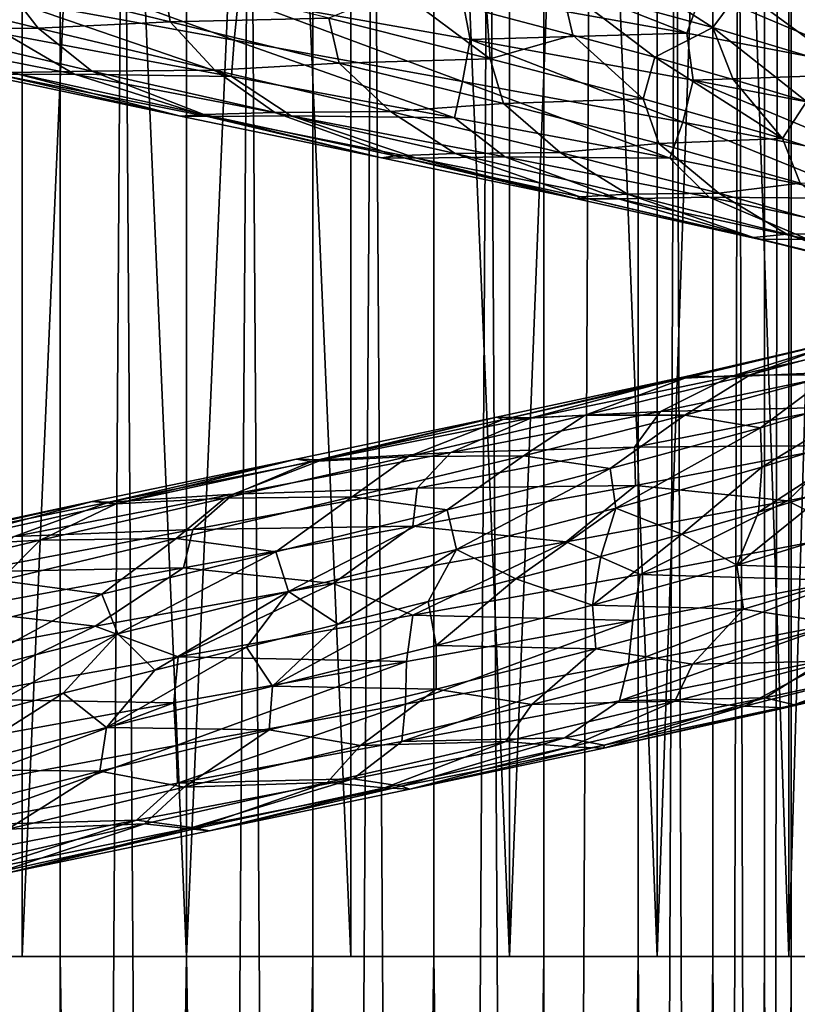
# Model space of a CAD drawing. Header units: metres. Extents: x -109 to 109, y -917 to 389.
# Tile 151 of 256: x -2 to 9, y -590 to -576. Entities that reach past the tile are written whole.
import ezdxf

# ---------------------------------------------------------------- set-up
doc = ezdxf.new("R2010")
doc.units = ezdxf.units.M
doc.layers.add('solid_24503124_XXX_01_SW0001', color=7, linetype='CONTINUOUS')
doc.layers.add('solid_24503124_XXX_01_SW0001_01', color=7, linetype='CONTINUOUS')

msp = doc.modelspace()

# ---------------------------------------------------------------- linework, layer by layer
at = {"layer": 'solid_24503124_XXX_01_SW0001'}
for points in [[(-3.457262, -701, -407.765137), (-3.457402, -437, -407.765076), (-1.767193, -437, -408.31427)], [(-1.767249, -701, -391.68576), (-1.767193, -437, -391.68573), (-3.457402, -437, -392.234924)], [(-3.457262, -701, -392.234863), (-1.767249, -701, -391.68576), (-3.457402, -437, -392.234924)], [(-1.767249, -701, -408.31424), (-3.457262, -701, -407.765137), (-1.767193, -437, -408.31427)], [(-1.767249, -701, -408.31424), (0, -437, -408.5), (0, -701, -408.5)], [(-1.767249, -701, -408.31424), (-1.767193, -437, -408.31427), (0, -437, -408.5)], [(-1.767249, -701, -391.68576), (0, -701, -391.5), (-1.767193, -437, -391.68573)], [(-1.767193, -437, -391.68573), (0, -701, -391.5), (0, -437, -391.5)], [(1.767249, -701, -391.68576), (1.767193, -437, -391.68573), (0, -437, -391.5)], [(0, -701, -391.5), (1.767249, -701, -391.68576), (0, -437, -391.5)], [(-4.515521, -536, -11.655903), (-2.296869, -536, -12.287164), (-4.515498, -589, -11.655905)], [(-2.296869, -536, 12.287164), (-4.515521, -536, 11.655903), (-4.515498, -589, 11.655905)], [(-2.296869, -536, -12.287164), (-2.296768, -589, -12.287185), (-4.515498, -589, -11.655905)], [(-2.296869, -536, 12.287164), (-4.515498, -589, 11.655905), (-2.296768, -589, 12.287185)], [(-2.296869, -536, -12.287164), (0, -536, -12.5), (-2.296768, -589, -12.287185)], [(0, -536, -12.5), (0, -589, -12.5), (-2.296768, -589, -12.287185)], [(2.296869, -536, -12.287164), (2.296768, -589, -12.287185), (0, -589, -12.5)], [(0, -536, -12.5), (2.296869, -536, -12.287164), (0, -589, -12.5)], [(0.669421, -576.191711, -18.572714), (-2.543932, -575.604919, -18.419445), (-2.536097, -575.023376, -18.709854)], [(-0.327901, -575.308472, -13.568817), (-2.583812, -575.356873, -13.608836), (-0.228276, -575.937805, -13.83965)], [(1.989354, -575.883179, -13.416737), (-0.327901, -575.308472, -13.568817), (-0.228276, -575.937805, -13.83965)], [(-2.583812, -575.356873, -13.608836), (-4.48276, -575.430542, -13.565389), (-2.074337, -576.024963, -14.123198)], [(-2.074337, -576.024963, -14.123198), (-4.48276, -575.430542, -13.565389), (-3.839774, -576.034729, -14.334549)], [(-0.228276, -575.937805, -13.83965), (-2.583812, -575.356873, -13.608836), (-2.074337, -576.024963, -14.123198)], [(0.628736, -576.698242, -18.13176), (-2.51011, -576.111267, -17.977909), (-2.543932, -575.604919, -18.419445)], [(-1.565242, -576.668335, -17.509954), (-4.549492, -576.078064, -16.993561), (-2.51011, -576.111267, -17.977909)], [(-2.634988, -576.671265, -16.711788), (-4.549492, -576.078064, -16.993561), (-1.565242, -576.668335, -17.509954)], [(-2.074337, -576.024963, -14.123198), (-3.839774, -576.034729, -14.334549), (-1.321463, -576.623535, -14.768839)], [(-1.321463, -576.623535, -14.768839), (-3.839774, -576.034729, -14.334549), (-2.441036, -576.64209, -15.297151)], [(0.396104, -576.612, -14.259272), (-2.074337, -576.024963, -14.123198), (-1.321463, -576.623535, -14.768839)], [(-2.441036, -576.64209, -15.297151), (-2.888428, -576.66272, -15.945281), (-0.080387, -577.253723, -16.193848)], [(-0.080387, -577.253723, -16.193848), (-2.888428, -576.66272, -15.945281), (-2.634988, -576.671265, -16.711788)], [(0.294822, -577.259949, -16.905502), (-2.634988, -576.671265, -16.711788), (-1.565242, -576.668335, -17.509954)], [(0.242372, -577.230652, -15.478531), (-2.441036, -576.64209, -15.297151), (-0.080387, -577.253723, -16.193848)], [(-1.318139, -582.640747, 16.350632), (1.532721, -582.047729, 16.320797), (-0.983511, -582.674072, 15.659771)], [(-1.085876, -582.649963, 17.083881), (1.532721, -582.047729, 16.320797), (-1.318139, -582.640747, 16.350632)], [(0.654196, -582.537842, 17.767061), (1.897583, -582.056335, 17.000982), (-1.085876, -582.649963, 17.083881)], [(1.532721, -582.047729, 16.320797), (1.749018, -582.080261, 15.581006), (-0.983511, -582.674072, 15.659771)], [(-2.407237, -583.128601, 17.62397), (0.654196, -582.537842, 17.767061), (-1.085876, -582.649963, 17.083881)], [(0.090996, -583.032715, 18.351688), (0.654196, -582.537842, 17.767061), (-2.407237, -583.128601, 17.62397)], [(-2.046593, -583.182922, 14.895812), (0.536125, -582.592651, 15.017672), (-0.144543, -583.156067, 14.474047)], [(-0.983511, -582.674072, 15.659771), (0.536125, -582.592651, 15.017672), (-2.046593, -583.182922, 14.895812)], [(0.536125, -582.592651, 15.017672), (2.318902, -582.575623, 14.274557), (-0.144543, -583.156067, 14.474047)], [(-4.128608, -583.242432, 15.880457), (-1.318139, -582.640747, 16.350632), (-3.685686, -583.276245, 15.256841)], [(-4.03583, -583.252808, 16.640953), (-1.318139, -582.640747, 16.350632), (-4.128608, -583.242432, 15.880457)], [(-4.03583, -583.252808, 16.640953), (-1.085876, -582.649963, 17.083881), (-1.318139, -582.640747, 16.350632)], [(-2.407237, -583.128601, 17.62397), (-1.085876, -582.649963, 17.083881), (-4.03583, -583.252808, 16.640953)], [(-1.318139, -582.640747, 16.350632), (-0.983511, -582.674072, 15.659771), (-3.685686, -583.276245, 15.256841)], [(-3.685686, -583.276245, 15.256841), (-0.983511, -582.674072, 15.659771), (-2.046593, -583.182922, 14.895812)], [(2.04993, -583.78833, 18.967096), (3.166447, -582.987488, 18.513504), (-0.041547, -583.5672, 18.795937)], [(-3.046121, -583.622314, 18.104401), (0.090996, -583.032715, 18.351688), (-2.407237, -583.128601, 17.62397)], [(-0.041547, -583.5672, 18.795937), (0.090996, -583.032715, 18.351688), (-3.046121, -583.622314, 18.104401)], [(-2.603538, -583.743958, 14.245327), (-0.144543, -583.156067, 14.474047), (-1.184365, -583.937683, 14.004327)], [(-2.046593, -583.182922, 14.895812), (-0.144543, -583.156067, 14.474047), (-2.603538, -583.743958, 14.245327)], [(-0.144543, -583.156067, 14.474047), (1.248765, -583.344849, 13.987865), (-1.184365, -583.937683, 14.004327)], [(-4.567813, -583.781006, 14.328691), (-2.046593, -583.182922, 14.895812), (-2.603538, -583.743958, 14.245327)], [(-3.685686, -583.276245, 15.256841), (-2.046593, -583.182922, 14.895812), (-4.567813, -583.781006, 14.328691)], [(-1.184365, -583.937683, 14.004327), (1.248765, -583.344849, 13.987865), (-0.960907, -584.491577, 13.752709)], [(1.248765, -583.344849, 13.987865), (1.42869, -583.89801, 13.700467), (-0.960907, -584.491577, 13.752709)], [(-3.248075, -584.156677, 18.5198), (-0.041547, -583.5672, 18.795937), (-3.046121, -583.622314, 18.104401)], [(-1.273396, -584.381714, 19.046898), (-0.041547, -583.5672, 18.795937), (-3.248075, -584.156677, 18.5198)], [(-1.273396, -584.381714, 19.046898), (2.04993, -583.78833, 18.967096), (-0.041547, -583.5672, 18.795937)], [(-2.603538, -583.743958, 14.245327), (-1.184365, -583.937683, 14.004327), (-3.58126, -584.537903, 13.59457)], [(-3.58126, -584.537903, 13.59457), (-1.184365, -583.937683, 14.004327), (-3.320938, -585.092468, 13.384577)], [(-1.184365, -583.937683, 14.004327), (-0.960907, -584.491577, 13.752709), (-3.320938, -585.092468, 13.384577)], [(-0.960907, -584.491577, 13.752709), (1.42869, -583.89801, 13.700467), (-0.443351, -584.996826, 13.69127)], [(1.42869, -583.89801, 13.700467), (0.841465, -584.67572, 13.666109), (-0.443351, -584.996826, 13.69127)], [(-4.557487, -584.985352, 18.541519), (-1.273396, -584.381714, 19.046898), (-3.248075, -584.156677, 18.5198)], [(-4.557487, -584.985352, 18.541519), (-3.383852, -585.39978, 18.901699), (-1.273396, -584.381714, 19.046898)], [(-1.273396, -584.381714, 19.046898), (-3.383852, -585.39978, 18.901699), (-0.115133, -584.810303, 19.195894)], [(-3.320938, -585.092468, 13.384577), (-0.960907, -584.491577, 13.752709), (-2.99011, -585.645813, 13.373956)], [(-0.960907, -584.491577, 13.752709), (-1.723811, -585.320068, 13.593707), (-2.99011, -585.645813, 13.373956)], [(-0.960907, -584.491577, 13.752709), (-0.443351, -584.996826, 13.69127), (-1.723811, -585.320068, 13.593707)], [(-0.115133, -584.810303, 19.195894), (-3.383852, -585.39978, 18.901699), (-0.177596, -585.455261, 19.109358)], [(0.841465, -584.67572, 13.666109), (1.204084, -585.223938, 13.747264), (-1.117644, -585.800964, 13.765595)], [(-0.443351, -584.996826, 13.69127), (0.841465, -584.67572, 13.666109), (-1.117644, -585.800964, 13.765595)], [(-0.143313, -586.053467, 18.842052), (3.077376, -584.875854, 18.84725), (-0.177596, -585.455261, 19.109358)], [(-1.723811, -585.320068, 13.593707), (-0.443351, -584.996826, 13.69127), (-1.117644, -585.800964, 13.765595)], [(-1.723811, -585.320068, 13.593707), (-1.117644, -585.800964, 13.765595), (-3.406647, -586.384949, 13.387253)], [(-2.99011, -585.645813, 13.373956), (-1.723811, -585.320068, 13.593707), (-3.406647, -586.384949, 13.387253)], [(-3.383852, -585.39978, 18.901699), (-3.426806, -586.044556, 18.806988), (-0.177596, -585.455261, 19.109358)], [(-3.346105, -586.642761, 18.549601), (-0.177596, -585.455261, 19.109358), (-3.426806, -586.044556, 18.806988)], [(-3.346105, -586.642761, 18.549601), (-0.143313, -586.053467, 18.842052), (-0.177596, -585.455261, 19.109358)], [(-0.123074, -586.576599, 18.418047), (3.064216, -585.473938, 18.578077), (-0.143313, -586.053467, 18.842052)], [(-3.406647, -586.384949, 13.387253), (-1.117644, -585.800964, 13.765595), (-1.210662, -586.411804, 14.049056)], [(-1.117644, -585.800964, 13.765595), (1.156916, -585.835022, 14.042734), (-1.210662, -586.411804, 14.049056)], [(-1.210662, -586.411804, 14.049056), (1.156916, -585.835022, 14.042734), (-0.030486, -586.63324, 14.540101)], [(1.156916, -585.835022, 14.042734), (2.435462, -586.052429, 14.32086), (-0.030486, -586.63324, 14.540101)], [(2.331235, -586.516357, 17.699249), (3.010072, -585.996887, 18.157), (-0.123074, -586.576599, 18.418047)], [(-3.252095, -587.165771, 18.135477), (-0.143313, -586.053467, 18.842052), (-3.346105, -586.642761, 18.549601)], [(-3.252095, -587.165771, 18.135477), (-0.123074, -586.576599, 18.418047), (-0.143313, -586.053467, 18.842052)], [(-3.406647, -586.384949, 13.387253), (-1.210662, -586.411804, 14.049056), (-3.542876, -586.995667, 13.651364)], [(-3.542876, -586.995667, 13.651364), (-1.210662, -586.411804, 14.049056), (-2.495163, -587.221558, 14.331127)], [(-1.210662, -586.411804, 14.049056), (-0.030486, -586.63324, 14.540101), (-2.495163, -587.221558, 14.331127)], [(-0.695794, -587.09491, 17.851391), (-0.123074, -586.576599, 18.418047), (-3.252095, -587.165771, 18.135477)], [(-0.695794, -587.09491, 17.851391), (2.331235, -586.516357, 17.699249), (-0.123074, -586.576599, 18.418047)], [(0.081444, -587.19989, 17.204441), (2.331235, -586.516357, 17.699249), (-0.695794, -587.09491, 17.851391)], [(-0.030486, -586.63324, 14.540101), (1.967666, -586.567078, 14.971539), (-0.58676, -587.146057, 15.10158)], [(-2.495163, -587.221558, 14.331127), (-0.030486, -586.63324, 14.540101), (-0.58676, -587.146057, 15.10158)], [(-3.701899, -587.682617, 17.481562), (-0.695794, -587.09491, 17.851391), (-3.252095, -587.165771, 18.135477)], [(-2.845176, -587.789185, 16.974667), (-0.695794, -587.09491, 17.851391), (-3.701899, -587.682617, 17.481562)], [(-3.123541, -587.732727, 14.791142), (-0.58676, -587.146057, 15.10158), (-2.587893, -587.811401, 15.570182)], [(-2.495163, -587.221558, 14.331127), (-0.58676, -587.146057, 15.10158), (-3.123541, -587.732727, 14.791142)], [(-2.845176, -587.789185, 16.974667), (0.081444, -587.19989, 17.204441), (-0.695794, -587.09491, 17.851391)], [(-0.58676, -587.146057, 15.10158), (0.093186, -587.222412, 15.776615), (-2.587893, -587.811401, 15.570182)], [(-2.491094, -587.833069, 16.309841), (0.081444, -587.19989, 17.204441), (-2.845176, -587.789185, 16.974667)], [(-2.587893, -587.811401, 15.570182), (0.093186, -587.222412, 15.776615), (-2.491094, -587.833069, 16.309841)], [(0.093186, -587.222412, 15.776615), (0.322078, -587.243286, 16.488148), (-2.491094, -587.833069, 16.309841)], [(-4.515498, -589, -11.655905), (-2.296768, -589, -12.287185), (-3.457402, -589, -7.765069)], [(-2.296768, -589, 12.287185), (-4.515498, -589, 11.655905), (-3.457402, -589, 7.765069)], [(-3.457402, -589, -7.765069), (-1.767249, -701, -8.314255), (-3.458888, -701, -7.764412)], [(-3.457402, -589, 7.765069), (-3.437735, -701, 7.773801), (-1.744606, -701, 8.319036)], [(-1.767193, -589, 8.314267), (-3.457402, -589, 7.765069), (-1.744606, -701, 8.319036)], [(-3.457402, -589, -7.765069), (-1.767193, -589, -8.314267), (-1.767249, -701, -8.314255)], [(-2.296768, -589, -12.287185), (-1.767193, -589, -8.314267), (-3.457402, -589, -7.765069)], [(-2.296768, -589, 12.287185), (-3.457402, -589, 7.765069), (-1.767193, -589, 8.314267)], [(-2.296768, -589, -12.287185), (0, -589, -12.5), (-1.767193, -589, -8.314267)], [(-1.767249, -701, -8.314255), (0, -589, -8.5), (0, -701, -8.5)], [(-1.767193, -589, -8.314267), (0, -589, -8.5), (-1.767249, -701, -8.314255)], [(0, -589, -12.5), (0, -589, -8.5), (-1.767193, -589, -8.314267)], [(1.767193, -589, -8.314267), (0, -701, -8.5), (0, -589, -8.5)], [(2.296768, -589, -12.287185), (1.767193, -589, -8.314267), (0, -589, -8.5)], [(2.296768, -589, -12.287185), (0, -589, -8.5), (0, -589, -12.5)], [(1.767193, -589, -8.314267), (1.744606, -701, -8.319036), (0, -701, -8.5)]]:
    msp.add_3dface(points, dxfattribs=at)
at = {"layer": 'solid_24503124_XXX_01_SW0001_01'}
for points in [[(0, -701, -408.5), (0, -437, -408.5), (1.767193, -437, -408.31427)], [(1.767249, -701, -408.31424), (0, -701, -408.5), (1.767193, -437, -408.31427)], [(3.457262, -701, -392.234863), (3.457402, -437, -392.234924), (1.767193, -437, -391.68573)], [(1.767249, -701, -391.68576), (3.457262, -701, -392.234863), (1.767193, -437, -391.68573)], [(1.767249, -701, -408.31424), (1.767193, -437, -408.31427), (3.457402, -437, -407.765076)], [(3.457262, -701, -407.765137), (1.767249, -701, -408.31424), (3.457402, -437, -407.765076)], [(3.457262, -701, -392.234863), (4.996175, -701, -393.123352), (3.457402, -437, -392.234924)], [(3.457262, -701, -407.765137), (3.457402, -437, -407.765076), (4.996158, -437, -406.876648)], [(4.996175, -701, -406.876648), (3.457262, -701, -407.765137), (4.996158, -437, -406.876648)], [(4.996175, -701, -393.123352), (4.996158, -437, -393.123352), (3.457402, -437, -392.234924)], [(4.996175, -701, -393.123352), (6.316738, -437, -394.312408), (4.996158, -437, -393.123352)], [(4.996175, -701, -406.876648), (4.996158, -437, -406.876648), (6.316738, -437, -405.687592)], [(4.996175, -701, -393.123352), (6.316731, -701, -394.312378), (6.316738, -437, -394.312408)], [(6.316731, -701, -405.687622), (4.996175, -701, -406.876648), (6.316738, -437, -405.687592)], [(6.316731, -701, -394.312378), (7.361216, -701, -395.75), (6.316738, -437, -394.312408)], [(6.316731, -701, -405.687622), (6.316738, -437, -405.687592), (7.361266, -437, -404.249908)], [(7.361216, -701, -404.25), (6.316731, -701, -405.687622), (7.361266, -437, -404.249908)], [(7.361216, -701, -395.75), (7.361266, -437, -395.750092), (6.316738, -437, -394.312408)], [(7.361216, -701, -395.75), (8.083981, -701, -397.373352), (7.361266, -437, -395.750092)], [(7.361216, -701, -404.25), (7.361266, -437, -404.249908), (8.083978, -437, -402.626648)], [(8.083981, -701, -402.626648), (7.361216, -701, -404.25), (8.083978, -437, -402.626648)], [(8.083981, -701, -397.373352), (8.083978, -437, -397.373352), (7.361266, -437, -395.750092)], [(8.083981, -701, -397.373352), (8.453425, -437, -399.111481), (8.083978, -437, -397.373352)], [(8.083981, -701, -402.626648), (8.083978, -437, -402.626648), (8.453425, -437, -400.888519)], [(8.083981, -701, -397.373352), (8.453436, -701, -399.111511), (8.453425, -437, -399.111481)], [(8.453436, -701, -400.888489), (8.083981, -701, -402.626648), (8.453425, -437, -400.888519)], [(8.453436, -701, -400.888489), (8.453425, -437, -400.888519), (8.453425, -437, -399.111481)], [(8.453436, -701, -399.111511), (8.453436, -701, -400.888489), (8.453425, -437, -399.111481)], [(-2.296869, -536, 12.287164), (-2.296768, -589, 12.287185), (0, -589, 12.5)], [(-2.296869, -536, 12.287164), (0, -589, 12.5), (0, -536, 12.5)], [(0, -536, 12.5), (0, -589, 12.5), (2.296768, -589, 12.287185)], [(2.296869, -536, 12.287164), (0, -536, 12.5), (2.296768, -589, 12.287185)], [(2.296869, -536, 12.287164), (2.296768, -589, 12.287185), (4.515498, -589, 11.655905)], [(2.296869, -536, -12.287164), (4.515498, -589, -11.655905), (2.296768, -589, -12.287185)], [(4.515521, -536, 11.655903), (2.296869, -536, 12.287164), (4.515498, -589, 11.655905)], [(2.296869, -536, -12.287164), (4.515521, -536, -11.655903), (4.515498, -589, -11.655905)], [(4.515521, -536, 11.655903), (4.515498, -589, 11.655905), (6.580397, -589, 10.627702)], [(6.580402, -536, -10.627714), (6.580397, -589, -10.627702), (4.515498, -589, -11.655905)], [(4.515521, -536, -11.655903), (6.580402, -536, -10.627714), (4.515498, -589, -11.655905)], [(6.580402, -536, 10.627714), (4.515521, -536, 11.655903), (6.580397, -589, 10.627702)], [(6.580402, -536, 10.627714), (6.580397, -589, 10.627702), (8.421219, -589, 9.237588)], [(8.421196, -536, -9.237612), (8.421219, -589, -9.237588), (6.580397, -589, -10.627702)], [(6.580402, -536, -10.627714), (8.421196, -536, -9.237612), (6.580397, -589, -10.627702)], [(8.421196, -536, 9.237612), (6.580402, -536, 10.627714), (8.421219, -589, 9.237588)], [(9.975215, -536, 7.532933), (8.421196, -536, 9.237612), (8.421219, -589, 9.237588)], [(8.421196, -536, -9.237612), (9.975215, -536, -7.532933), (8.421219, -589, -9.237588)], [(9.975215, -536, 7.532933), (8.421219, -589, 9.237588), (9.97529, -589, 7.532837)], [(9.975215, -536, -7.532933), (9.97529, -589, -7.532837), (8.421219, -589, -9.237588)], [(0.669421, -576.191711, -18.572714), (-2.536097, -575.023376, -18.709854), (0.727161, -575.605957, -18.85902)], [(3.840176, -575.526306, -18.578163), (4.036519, -574.927856, -18.446705), (6.994609, -576.095581, -17.626835)], [(7.208598, -575.502258, -17.444172), (6.994609, -576.095581, -17.626835), (4.036519, -574.927856, -18.446705)], [(7.360656, -576.013489, -11.393191), (5.649527, -574.920227, -12.65386), (5.245636, -575.438599, -12.516306)], [(7.752995, -575.486145, -11.476702), (5.649527, -574.920227, -12.65386), (7.360656, -576.013489, -11.393191)], [(5.245636, -575.438599, -12.516306), (4.200135, -575.80658, -12.794851), (5.400957, -576.120056, -12.33241)], [(5.245636, -575.438599, -12.516306), (5.400957, -576.120056, -12.33241), (6.551268, -576.431152, -11.75841)], [(7.360656, -576.013489, -11.393191), (5.245636, -575.438599, -12.516306), (6.551268, -576.431152, -11.75841)], [(10.157536, -576.070068, -15.90015), (7.208598, -575.502258, -17.444172), (9.687492, -575.402588, -15.875396)], [(9.553375, -575.419006, -10.623055), (7.752995, -575.486145, -11.476702), (9.644453, -576.052307, -9.935556)], [(3.840176, -575.526306, -18.578163), (3.965917, -576.182678, -18.441433), (0.727161, -575.605957, -18.85902)], [(2.957834, -575.490173, -13.142532), (1.989354, -575.883179, -13.416737), (4.248769, -576.450989, -12.871668)], [(4.200135, -575.80658, -12.794851), (2.957834, -575.490173, -13.142532), (4.248769, -576.450989, -12.871668)], [(3.840176, -575.526306, -18.578163), (6.994609, -576.095581, -17.626835), (3.965917, -576.182678, -18.441433)], [(7.208598, -575.502258, -17.444172), (9.928279, -576.653687, -16.149977), (6.994609, -576.095581, -17.626835)], [(10.157536, -576.070068, -15.90015), (9.928279, -576.653687, -16.149977), (7.208598, -575.502258, -17.444172)], [(7.752995, -575.486145, -11.476702), (7.360656, -576.013489, -11.393191), (9.249127, -576.582153, -9.91774)], [(9.644453, -576.052307, -9.935556), (7.752995, -575.486145, -11.476702), (9.249127, -576.582153, -9.91774)], [(0.628736, -576.698242, -18.13176), (-2.543932, -575.604919, -18.419445), (0.669421, -576.191711, -18.572714)], [(3.862389, -576.76886, -18.169044), (0.669421, -576.191711, -18.572714), (0.727161, -575.605957, -18.85902)], [(3.862389, -576.76886, -18.169044), (0.727161, -575.605957, -18.85902), (3.965917, -576.182678, -18.441433)], [(5.400957, -576.120056, -12.33241), (4.200135, -575.80658, -12.794851), (4.248769, -576.450989, -12.871668)], [(-0.228276, -575.937805, -13.83965), (-2.074337, -576.024963, -14.123198), (0.396104, -576.612, -14.259272)], [(1.989354, -575.883179, -13.416737), (-0.228276, -575.937805, -13.83965), (2.13356, -576.511658, -13.666726)], [(2.13356, -576.511658, -13.666726), (-0.228276, -575.937805, -13.83965), (0.396104, -576.612, -14.259272)], [(4.248769, -576.450989, -12.871668), (1.989354, -575.883179, -13.416737), (2.13356, -576.511658, -13.666726)], [(-1.565242, -576.668335, -17.509954), (-2.51011, -576.111267, -17.977909), (0.628736, -576.698242, -18.13176)], [(6.994609, -576.095581, -17.626835), (7.086992, -576.749817, -17.473595), (3.965917, -576.182678, -18.441433)], [(5.400957, -576.120056, -12.33241), (4.248769, -576.450989, -12.871668), (6.384558, -577.012268, -11.951408)], [(6.551268, -576.431152, -11.75841), (5.400957, -576.120056, -12.33241), (6.384558, -577.012268, -11.951408)], [(7.360656, -576.013489, -11.393191), (6.551268, -576.431152, -11.75841), (7.644561, -576.74115, -11.075352)], [(6.994609, -576.095581, -17.626835), (9.928279, -576.653687, -16.149977), (7.086992, -576.749817, -17.473595)], [(7.360656, -576.013489, -11.393191), (7.644561, -576.74115, -11.075352), (8.66912, -577.0495, -10.291262)], [(9.249127, -576.582153, -9.91774), (7.360656, -576.013489, -11.393191), (8.66912, -577.0495, -10.291262)], [(3.748412, -577.275635, -17.741476), (0.628736, -576.698242, -18.13176), (0.669421, -576.191711, -18.572714)], [(3.748412, -577.275635, -17.741476), (0.669421, -576.191711, -18.572714), (3.862389, -576.76886, -18.169044)], [(6.940685, -577.336487, -17.222561), (3.862389, -576.76886, -18.169044), (3.965917, -576.182678, -18.441433)], [(6.940685, -577.336487, -17.222561), (3.965917, -576.182678, -18.441433), (7.086992, -576.749817, -17.473595)], [(2.13356, -576.511658, -13.666726), (0.396104, -576.612, -14.259272), (2.854376, -577.191528, -13.966668)], [(4.248769, -576.450989, -12.871668), (2.13356, -576.511658, -13.666726), (4.433494, -577.078552, -13.093999)], [(4.433494, -577.078552, -13.093999), (2.13356, -576.511658, -13.666726), (2.854376, -577.191528, -13.966668)], [(6.384558, -577.012268, -11.951408), (4.248769, -576.450989, -12.871668), (4.433494, -577.078552, -13.093999)], [(6.551268, -576.431152, -11.75841), (6.384558, -577.012268, -11.951408), (8.333531, -577.567444, -10.679724)], [(7.644561, -576.74115, -11.075352), (6.551268, -576.431152, -11.75841), (8.333531, -577.567444, -10.679724)], [(-0.080387, -577.253723, -16.193848), (-2.634988, -576.671265, -16.711788), (0.294822, -577.259949, -16.905502)], [(-1.321463, -576.623535, -14.768839), (-2.441036, -576.64209, -15.297151), (0.242372, -577.230652, -15.478531)], [(1.464964, -577.249573, -17.509588), (-1.565242, -576.668335, -17.509954), (0.628736, -576.698242, -18.13176)], [(0.294822, -577.259949, -16.905502), (-1.565242, -576.668335, -17.509954), (1.464964, -577.249573, -17.509588)], [(0.396104, -576.612, -14.259272), (-1.321463, -576.623535, -14.768839), (1.235647, -577.204773, -14.767049)], [(1.235647, -577.204773, -14.767049), (-1.321463, -576.623535, -14.768839), (0.242372, -577.230652, -15.478531)], [(2.854376, -577.191528, -13.966668), (0.396104, -576.612, -14.259272), (1.235647, -577.204773, -14.767049)], [(9.928279, -576.653687, -16.149977), (9.996169, -577.3078, -15.983177), (7.086992, -576.749817, -17.473595)], [(1.464964, -577.249573, -17.509588), (0.628736, -576.698242, -18.13176), (3.748412, -577.275635, -17.741476)], [(6.756766, -577.843811, -16.820656), (3.748412, -577.275635, -17.741476), (3.862389, -576.76886, -18.169044)], [(6.756766, -577.843811, -16.820656), (3.862389, -576.76886, -18.169044), (6.940685, -577.336487, -17.222561)], [(9.811375, -577.895142, -15.760483), (6.940685, -577.336487, -17.222561), (7.086992, -576.749817, -17.473595)], [(9.811375, -577.895142, -15.760483), (7.086992, -576.749817, -17.473595), (9.996169, -577.3078, -15.983177)], [(8.66912, -577.0495, -10.291262), (7.644561, -576.74115, -11.075352), (8.333531, -577.567444, -10.679724)], [(4.433494, -577.078552, -13.093999), (2.854376, -577.191528, -13.966668), (5.227745, -577.763794, -13.255288)], [(6.384558, -577.012268, -11.951408), (4.433494, -577.078552, -13.093999), (6.604568, -577.638794, -12.139816)], [(6.604568, -577.638794, -12.139816), (4.433494, -577.078552, -13.093999), (5.227745, -577.763794, -13.255288)], [(8.333531, -577.567444, -10.679724), (6.384558, -577.012268, -11.951408), (6.604568, -577.638794, -12.139816)], [(8.66912, -577.0495, -10.291262), (8.333531, -577.567444, -10.679724), (10.040588, -578.117126, -9.096054)], [(0.242372, -577.230652, -15.478531), (-0.080387, -577.253723, -16.193848), (2.729661, -577.836182, -15.953036)], [(1.235647, -577.204773, -14.767049), (0.242372, -577.230652, -15.478531), (2.918139, -577.811096, -15.193512)], [(2.918139, -577.811096, -15.193512), (0.242372, -577.230652, -15.478531), (2.729661, -577.836182, -15.953036)], [(2.854376, -577.191528, -13.966668), (1.235647, -577.204773, -14.767049), (3.756076, -577.77832, -14.325457)], [(3.756076, -577.77832, -14.325457), (1.235647, -577.204773, -14.767049), (2.918139, -577.811096, -15.193512)], [(5.227745, -577.763794, -13.255288), (2.854376, -577.191528, -13.966668), (3.756076, -577.77832, -14.325457)], [(2.729661, -577.836182, -15.953036), (-0.080387, -577.253723, -16.193848), (0.294822, -577.259949, -16.905502)], [(3.215392, -577.839722, -16.590113), (0.294822, -577.259949, -16.905502), (1.464964, -577.249573, -17.509588)], [(2.729661, -577.836182, -15.953036), (0.294822, -577.259949, -16.905502), (3.215392, -577.839722, -16.590113)], [(4.451683, -577.821716, -16.988054), (1.464964, -577.249573, -17.509588), (3.748412, -577.275635, -17.741476)], [(3.215392, -577.839722, -16.590113), (1.464964, -577.249573, -17.509588), (4.451683, -577.821716, -16.988054)], [(4.451683, -577.821716, -16.988054), (3.748412, -577.275635, -17.741476), (6.756766, -577.843811, -16.820656)], [(9.562971, -578.403198, -15.39586), (6.756766, -577.843811, -16.820656), (6.940685, -577.336487, -17.222561)], [(9.562971, -578.403198, -15.39586), (6.940685, -577.336487, -17.222561), (9.811375, -577.895142, -15.760483)], [(6.604568, -577.638794, -12.139816), (5.227745, -577.763794, -13.255288), (7.444544, -578.329102, -12.145931)], [(8.333531, -577.567444, -10.679724), (6.604568, -577.638794, -12.139816), (8.58276, -578.19281, -10.828973)], [(8.58276, -578.19281, -10.828973), (6.604568, -577.638794, -12.139816), (7.444544, -578.329102, -12.145931)], [(10.040588, -578.117126, -9.096054), (8.333531, -577.567444, -10.679724), (8.58276, -578.19281, -10.828973)], [(3.756076, -577.77832, -14.325457), (2.918139, -577.811096, -15.193512), (5.506861, -578.383545, -14.45128)], [(5.227745, -577.763794, -13.255288), (3.756076, -577.77832, -14.325457), (6.166058, -578.344482, -13.460164)], [(6.166058, -578.344482, -13.460164), (3.756076, -577.77832, -14.325457), (5.506861, -578.383545, -14.45128)], [(7.444544, -578.329102, -12.145931), (5.227745, -577.763794, -13.255288), (6.166058, -578.344482, -13.460164)], [(2.918139, -577.811096, -15.193512), (2.729661, -577.836182, -15.953036), (5.457872, -578.410217, -15.229587)], [(5.457872, -578.410217, -15.229587), (2.729661, -577.836182, -15.953036), (3.215392, -577.839722, -16.590113)], [(5.506861, -578.383545, -14.45128), (2.918139, -577.811096, -15.193512), (5.457872, -578.410217, -15.229587)], [(6.040091, -578.410828, -15.775902), (3.215392, -577.839722, -16.590113), (4.451683, -577.821716, -16.988054)], [(5.457872, -578.410217, -15.229587), (3.215392, -577.839722, -16.590113), (6.040091, -578.410828, -15.775902)], [(7.307501, -578.385132, -15.964437), (4.451683, -577.821716, -16.988054), (6.756766, -577.843811, -16.820656)], [(6.040091, -578.410828, -15.775902), (4.451683, -577.821716, -16.988054), (7.307501, -578.385132, -15.964437)], [(7.307501, -578.385132, -15.964437), (6.756766, -577.843811, -16.820656), (9.562971, -578.403198, -15.39586)], [(8.58276, -578.19281, -10.828973), (7.444544, -578.329102, -12.145931), (9.438723, -578.888, -10.670423)], [(7.444544, -578.329102, -12.145931), (6.166058, -578.344482, -13.460164), (8.393087, -578.903625, -12.193893)], [(9.438723, -578.888, -10.670423), (7.444544, -578.329102, -12.145931), (8.393087, -578.903625, -12.193893)], [(5.506861, -578.383545, -14.45128), (5.457872, -578.410217, -15.229587), (8.021835, -578.976257, -14.046535)], [(8.021835, -578.976257, -14.046535), (5.457872, -578.410217, -15.229587), (6.040091, -578.410828, -15.775902)], [(6.166058, -578.344482, -13.460164), (5.506861, -578.383545, -14.45128), (7.930355, -578.948364, -13.274229)], [(7.930355, -578.948364, -13.274229), (5.506861, -578.383545, -14.45128), (8.021835, -578.976257, -14.046535)], [(8.68361, -578.973633, -14.487355), (6.040091, -578.410828, -15.775902), (7.307501, -578.385132, -15.964437)], [(8.021835, -578.976257, -14.046535), (6.040091, -578.410828, -15.775902), (8.68361, -578.973633, -14.487355)], [(8.393087, -578.903625, -12.193893), (6.166058, -578.344482, -13.460164), (7.930355, -578.948364, -13.274229)], [(9.946501, -578.940186, -14.465668), (7.307501, -578.385132, -15.964437), (9.562971, -578.403198, -15.39586)], [(8.68361, -578.973633, -14.487355), (7.307501, -578.385132, -15.964437), (9.946501, -578.940186, -14.465668)], [(9.438723, -578.888, -10.670423), (8.393087, -578.903625, -12.193893), (10.372801, -579.456482, -10.565147)], [(8.393087, -578.903625, -12.193893), (7.930355, -578.948364, -13.274229), (10.115928, -579.506226, -11.69567)], [(7.930355, -578.948364, -13.274229), (8.021835, -578.976257, -14.046535), (10.343812, -579.534851, -12.436598)], [(10.115928, -579.506226, -11.69567), (7.930355, -578.948364, -13.274229), (10.343812, -579.534851, -12.436598)], [(10.343812, -579.534851, -12.436598), (8.021835, -578.976257, -14.046535), (8.68361, -578.973633, -14.487355)], [(10.372801, -579.456482, -10.565147), (8.393087, -578.903625, -12.193893), (10.115928, -579.506226, -11.69567)], [(9.461369, -580.319641, 13.32312), (9.294551, -580.347534, 12.561302), (6.968889, -580.917419, 14.008354)], [(7.006907, -580.887634, 14.784367), (9.461369, -580.319641, 13.32312), (6.968889, -580.917419, 14.008354)], [(6.968889, -580.917419, 14.008354), (9.294551, -580.347534, 12.561302), (7.879744, -580.868042, 12.73676)], [(7.597968, -580.895996, 15.290098), (9.461369, -580.319641, 13.32312), (7.006907, -580.887634, 14.784367)], [(7.597968, -580.895996, 15.290098), (10.138361, -580.32843, 13.713101), (9.461369, -580.319641, 13.32312)], [(9.355516, -580.820374, 15.05955), (10.138361, -580.32843, 13.713101), (7.597968, -580.895996, 15.290098)], [(7.879744, -580.868042, 12.73676), (9.94614, -580.30719, 11.171356), (9.013285, -580.87677, 11.238269)], [(9.294551, -580.347534, 12.561302), (9.94614, -580.30719, 11.171356), (7.879744, -580.868042, 12.73676)], [(6.626414, -581.384033, 16.465942), (9.355516, -580.820374, 15.05955), (7.597968, -580.895996, 15.290098)], [(9.113734, -581.320007, 15.872188), (9.355516, -580.820374, 15.05955), (6.626414, -581.384033, 16.465942)], [(4.336831, -581.463501, 15.793682), (7.006907, -580.887634, 14.784367), (4.42781, -581.494812, 15.025495)], [(4.822755, -581.471741, 16.397562), (7.006907, -580.887634, 14.784367), (4.336831, -581.463501, 15.793682)], [(7.006907, -580.887634, 14.784367), (6.968889, -580.917419, 14.008354), (4.42781, -581.494812, 15.025495)], [(4.42781, -581.494812, 15.025495), (6.968889, -580.917419, 14.008354), (5.57593, -581.435486, 13.922275)], [(4.822755, -581.471741, 16.397562), (7.597968, -580.895996, 15.290098), (7.006907, -580.887634, 14.784367)], [(6.626414, -581.384033, 16.465942), (7.597968, -580.895996, 15.290098), (4.822755, -581.471741, 16.397562)], [(5.57593, -581.435486, 13.922275), (7.879744, -580.868042, 12.73676), (6.966861, -581.436401, 12.632879)], [(6.968889, -580.917419, 14.008354), (7.879744, -580.868042, 12.73676), (5.57593, -581.435486, 13.922275)], [(7.879744, -580.868042, 12.73676), (9.013285, -580.87677, 11.238269), (6.966861, -581.436401, 12.632879)], [(6.966861, -581.436401, 12.632879), (9.013285, -580.87677, 11.238269), (8.027022, -581.609802, 11.45558)], [(9.013285, -580.87677, 11.238269), (9.880941, -581.044373, 9.869617), (8.027022, -581.609802, 11.45558)], [(8.027022, -581.609802, 11.45558), (9.880941, -581.044373, 9.869617), (8.046781, -582.159851, 11.108191)], [(9.880941, -581.044373, 9.869617), (9.841725, -581.593079, 9.520097), (8.046781, -582.159851, 11.108191)], [(6.263936, -581.881836, 17.219017), (9.113734, -581.320007, 15.872188), (6.626414, -581.384033, 16.465942)], [(9.205215, -581.856323, 16.330242), (9.113734, -581.320007, 15.872188), (6.263936, -581.881836, 17.219017)], [(1.532721, -582.047729, 16.320797), (4.336831, -581.463501, 15.793682), (1.749018, -582.080261, 15.581006)], [(1.897583, -582.056335, 17.000982), (4.336831, -581.463501, 15.793682), (1.532721, -582.047729, 16.320797)], [(4.336831, -581.463501, 15.793682), (4.42781, -581.494812, 15.025495), (1.749018, -582.080261, 15.581006)], [(1.749018, -582.080261, 15.581006), (4.42781, -581.494812, 15.025495), (3.102938, -582.010254, 14.689214)], [(1.897583, -582.056335, 17.000982), (4.822755, -581.471741, 16.397562), (4.336831, -581.463501, 15.793682)], [(3.696209, -581.956421, 17.37636), (4.822755, -581.471741, 16.397562), (1.897583, -582.056335, 17.000982)], [(3.102938, -582.010254, 14.689214), (5.57593, -581.435486, 13.922275), (4.713491, -582.002441, 13.655826)], [(4.42781, -581.494812, 15.025495), (5.57593, -581.435486, 13.922275), (3.102938, -582.010254, 14.689214)], [(3.696209, -581.956421, 17.37636), (6.626414, -581.384033, 16.465942), (4.822755, -581.471741, 16.397562)], [(6.263936, -581.881836, 17.219017), (6.626414, -581.384033, 16.465942), (3.696209, -581.956421, 17.37636)], [(5.57593, -581.435486, 13.922275), (6.966861, -581.436401, 12.632879), (4.713491, -582.002441, 13.655826)], [(4.713491, -582.002441, 13.655826), (6.966861, -581.436401, 12.632879), (5.926536, -582.181274, 12.694488)], [(6.966861, -581.436401, 12.632879), (8.027022, -581.609802, 11.45558), (5.926536, -582.181274, 12.694488)], [(5.926536, -582.181274, 12.694488), (8.027022, -581.609802, 11.45558), (6.003261, -582.732483, 12.358344)], [(8.027022, -581.609802, 11.45558), (8.046781, -582.159851, 11.108191), (6.003261, -582.732483, 12.358344)], [(9.841725, -581.593079, 9.520097), (8.997887, -582.482666, 10.218436), (8.00028, -582.790039, 11.033539)], [(8.046781, -582.159851, 11.108191), (9.841725, -581.593079, 9.520097), (8.00028, -582.790039, 11.033539)], [(3.225641, -582.452637, 18.052359), (6.263936, -581.881836, 17.219017), (3.696209, -581.956421, 17.37636)], [(6.280128, -582.417297, 17.684845), (6.263936, -581.881836, 17.219017), (3.225641, -582.452637, 18.052359)], [(6.280128, -582.417297, 17.684845), (9.205215, -581.856323, 16.330242), (6.263936, -581.881836, 17.219017)], [(8.405892, -582.631592, 17.086323), (9.205215, -581.856323, 16.330242), (6.280128, -582.417297, 17.684845)], [(8.405892, -582.631592, 17.086323), (11.241842, -582.067322, 15.341368), (9.205215, -581.856323, 16.330242)], [(-1.085876, -582.649963, 17.083881), (1.897583, -582.056335, 17.000982), (1.532721, -582.047729, 16.320797)], [(0.536125, -582.592651, 15.017672), (3.102938, -582.010254, 14.689214), (2.318902, -582.575623, 14.274557)], [(1.749018, -582.080261, 15.581006), (3.102938, -582.010254, 14.689214), (0.536125, -582.592651, 15.017672)], [(0.654196, -582.537842, 17.767061), (3.696209, -581.956421, 17.37636), (1.897583, -582.056335, 17.000982)], [(3.225641, -582.452637, 18.052359), (3.696209, -581.956421, 17.37636), (0.654196, -582.537842, 17.767061)], [(2.318902, -582.575623, 14.274557), (4.713491, -582.002441, 13.655826), (3.643871, -582.75946, 13.547005)], [(3.102938, -582.010254, 14.689214), (4.713491, -582.002441, 13.655826), (2.318902, -582.575623, 14.274557)], [(4.713491, -582.002441, 13.655826), (5.926536, -582.181274, 12.694488), (3.643871, -582.75946, 13.547005)], [(-0.983511, -582.674072, 15.659771), (1.749018, -582.080261, 15.581006), (0.536125, -582.592651, 15.017672)], [(3.643871, -582.75946, 13.547005), (5.926536, -582.181274, 12.694488), (3.774522, -583.311707, 13.231357)], [(5.926536, -582.181274, 12.694488), (6.003261, -582.732483, 12.358344), (3.774522, -583.311707, 13.231357)], [(6.003261, -582.732483, 12.358344), (8.046781, -582.159851, 11.108191), (6.928284, -583.099609, 11.75095)], [(8.046781, -582.159851, 11.108191), (8.00028, -582.790039, 11.033539), (6.928284, -583.099609, 11.75095)], [(8.405892, -582.631592, 17.086323), (9.331767, -583.09906, 16.715281), (11.241842, -582.067322, 15.341368)], [(0.090996, -583.032715, 18.351688), (3.225641, -582.452637, 18.052359), (0.654196, -582.537842, 17.767061)], [(3.166447, -582.987488, 18.513504), (3.225641, -582.452637, 18.052359), (0.090996, -583.032715, 18.351688)], [(3.166447, -582.987488, 18.513504), (6.280128, -582.417297, 17.684845), (3.225641, -582.452637, 18.052359)], [(5.310376, -583.205078, 18.307508), (6.280128, -582.417297, 17.684845), (3.166447, -582.987488, 18.513504)], [(5.310376, -583.205078, 18.307508), (8.405892, -582.631592, 17.086323), (6.280128, -582.417297, 17.684845)], [(-0.144543, -583.156067, 14.474047), (2.318902, -582.575623, 14.274557), (1.248765, -583.344849, 13.987865)], [(2.318902, -582.575623, 14.274557), (3.643871, -582.75946, 13.547005), (1.248765, -583.344849, 13.987865)], [(8.997887, -582.482666, 10.218436), (9.490289, -582.981689, 9.902296), (7.695204, -583.533142, 11.384356)], [(8.00028, -582.790039, 11.033539), (8.997887, -582.482666, 10.218436), (7.695204, -583.533142, 11.384356)], [(3.774522, -583.311707, 13.231357), (6.003261, -582.732483, 12.358344), (4.6077, -583.723938, 12.865598)], [(6.003261, -582.732483, 12.358344), (5.792665, -583.411194, 12.36413), (4.6077, -583.723938, 12.865598)], [(5.310376, -583.205078, 18.307508), (6.34382, -583.659485, 18.085663), (8.405892, -582.631592, 17.086323)], [(6.003261, -582.732483, 12.358344), (6.928284, -583.099609, 11.75095), (5.792665, -583.411194, 12.36413)], [(8.405892, -582.631592, 17.086323), (6.34382, -583.659485, 18.085663), (9.331767, -583.09906, 16.715281)], [(1.248765, -583.344849, 13.987865), (3.643871, -582.75946, 13.547005), (1.42869, -583.89801, 13.700467)], [(3.643871, -582.75946, 13.547005), (3.774522, -583.311707, 13.231357), (1.42869, -583.89801, 13.700467)], [(6.928284, -583.099609, 11.75095), (8.00028, -582.790039, 11.033539), (7.695204, -583.533142, 11.384356)], [(-0.041547, -583.5672, 18.795937), (3.166447, -582.987488, 18.513504), (0.090996, -583.032715, 18.351688)], [(2.04993, -583.78833, 18.967096), (5.310376, -583.205078, 18.307508), (3.166447, -582.987488, 18.513504)], [(7.695204, -583.533142, 11.384356), (9.490289, -582.981689, 9.902296), (9.628178, -583.595093, 10.168878)], [(6.928284, -583.099609, 11.75095), (7.695204, -583.533142, 11.384356), (5.675544, -584.090332, 12.539873)], [(5.792665, -583.411194, 12.36413), (6.928284, -583.099609, 11.75095), (5.675544, -584.090332, 12.539873)], [(9.331767, -583.09906, 16.715281), (6.34382, -583.659485, 18.085663), (9.216971, -583.745667, 16.679728)], [(2.04993, -583.78833, 18.967096), (3.165698, -584.229309, 18.919306), (5.310376, -583.205078, 18.307508)], [(5.310376, -583.205078, 18.307508), (3.165698, -584.229309, 18.919306), (6.34382, -583.659485, 18.085663)], [(1.42869, -583.89801, 13.700467), (3.774522, -583.311707, 13.231357), (2.121161, -584.356079, 13.519047)], [(3.774522, -583.311707, 13.231357), (3.381589, -584.038513, 13.251341), (2.121161, -584.356079, 13.519047)], [(3.774522, -583.311707, 13.231357), (4.6077, -583.723938, 12.865598), (3.381589, -584.038513, 13.251341)], [(4.6077, -583.723938, 12.865598), (5.792665, -583.411194, 12.36413), (5.675544, -584.090332, 12.539873)], [(5.675544, -584.090332, 12.539873), (7.695204, -583.533142, 11.384356), (7.789089, -584.145813, 11.669522)], [(7.695204, -583.533142, 11.384356), (9.628178, -583.595093, 10.168878), (7.789089, -584.145813, 11.669522)], [(6.34382, -583.659485, 18.085663), (3.165698, -584.229309, 18.919306), (6.240476, -584.306091, 18.030552)], [(6.34382, -583.659485, 18.085663), (6.240476, -584.306091, 18.030552), (9.216971, -583.745667, 16.679728)], [(7.789089, -584.145813, 11.669522), (9.628178, -583.595093, 10.168878), (9.114499, -584.352478, 11.222996)], [(-1.273396, -584.381714, 19.046898), (-0.115133, -584.810303, 19.195894), (2.04993, -583.78833, 18.967096)], [(2.04993, -583.78833, 18.967096), (-0.115133, -584.810303, 19.195894), (3.165698, -584.229309, 18.919306)], [(3.381589, -584.038513, 13.251341), (4.6077, -583.723938, 12.865598), (3.490964, -584.653809, 13.335622)], [(4.6077, -583.723938, 12.865598), (5.675544, -584.090332, 12.539873), (3.490964, -584.653809, 13.335622)], [(6.180204, -584.903931, 17.767492), (9.216971, -583.745667, 16.679728), (6.240476, -584.306091, 18.030552)], [(6.180204, -584.903931, 17.767492), (9.111313, -584.343079, 16.430716), (9.216971, -583.745667, 16.679728)], [(1.42869, -583.89801, 13.700467), (2.121161, -584.356079, 13.519047), (0.841465, -584.67572, 13.666109)], [(3.381589, -584.038513, 13.251341), (3.490964, -584.653809, 13.335622), (1.204084, -585.223938, 13.747264)], [(2.121161, -584.356079, 13.519047), (3.381589, -584.038513, 13.251341), (1.204084, -585.223938, 13.747264)], [(3.490964, -584.653809, 13.335622), (5.675544, -584.090332, 12.539873), (5.723129, -584.702332, 12.836282)], [(5.675544, -584.090332, 12.539873), (7.789089, -584.145813, 11.669522), (5.723129, -584.702332, 12.836282)], [(3.165698, -584.229309, 18.919306), (-0.115133, -584.810303, 19.195894), (3.077376, -584.875854, 18.84725)], [(3.165698, -584.229309, 18.919306), (3.077376, -584.875854, 18.84725), (6.240476, -584.306091, 18.030552)], [(5.723129, -584.702332, 12.836282), (7.789089, -584.145813, 11.669522), (7.076886, -584.912476, 12.637223)], [(7.789089, -584.145813, 11.669522), (9.114499, -584.352478, 11.222996), (7.076886, -584.912476, 12.637223)], [(0.841465, -584.67572, 13.666109), (2.121161, -584.356079, 13.519047), (1.204084, -585.223938, 13.747264)], [(3.064216, -585.473938, 18.578077), (6.240476, -584.306091, 18.030552), (3.077376, -584.875854, 18.84725)], [(3.064216, -585.473938, 18.578077), (6.180204, -584.903931, 17.767492), (6.240476, -584.306091, 18.030552)], [(6.053261, -585.426514, 17.361965), (9.111313, -584.343079, 16.430716), (6.180204, -584.903931, 17.767492)], [(6.053261, -585.426514, 17.361965), (8.915327, -584.865173, 16.053019), (9.111313, -584.343079, 16.430716)], [(7.076886, -584.912476, 12.637223), (9.114499, -584.352478, 11.222996), (8.991046, -584.874329, 12.048592)], [(1.204084, -585.223938, 13.747264), (3.490964, -584.653809, 13.335622), (3.491091, -585.265259, 13.635418)], [(3.490964, -584.653809, 13.335622), (5.723129, -584.702332, 12.836282), (3.491091, -585.265259, 13.635418)], [(-0.115133, -584.810303, 19.195894), (-0.177596, -585.455261, 19.109358), (3.077376, -584.875854, 18.84725)], [(3.491091, -585.265259, 13.635418), (5.723129, -584.702332, 12.836282), (4.828493, -585.478943, 13.68112)], [(5.723129, -584.702332, 12.836282), (7.076886, -584.912476, 12.637223), (4.828493, -585.478943, 13.68112)], [(-0.143313, -586.053467, 18.842052), (3.064216, -585.473938, 18.578077), (3.077376, -584.875854, 18.84725)], [(3.010072, -585.996887, 18.157), (6.180204, -584.903931, 17.767492), (3.064216, -585.473938, 18.578077)], [(3.010072, -585.996887, 18.157), (6.053261, -585.426514, 17.361965), (6.180204, -584.903931, 17.767492)], [(4.828493, -585.478943, 13.68112), (7.076886, -584.912476, 12.637223), (6.827993, -585.43158, 13.422631)], [(8.090833, -585.385803, 15.86769), (8.915327, -584.865173, 16.053019), (6.053261, -585.426514, 17.361965)], [(6.827993, -585.43158, 13.422631), (8.991046, -584.874329, 12.048592), (7.801641, -585.503357, 13.645575)], [(7.076886, -584.912476, 12.637223), (8.991046, -584.874329, 12.048592), (6.827993, -585.43158, 13.422631)], [(8.991046, -584.874329, 12.048592), (10.002947, -584.945129, 12.089478), (7.801641, -585.503357, 13.645575)], [(7.801641, -585.503357, 13.645575), (10.002947, -584.945129, 12.089478), (8.369296, -585.524292, 14.140084)], [(8.090833, -585.385803, 15.86769), (10.654124, -584.832947, 14.241388), (8.915327, -584.865173, 16.053019)], [(8.499553, -585.484375, 14.891284), (10.654124, -584.832947, 14.241388), (8.090833, -585.385803, 15.86769)], [(8.369296, -585.524292, 14.140084), (10.904908, -584.92865, 13.196598), (8.499553, -585.484375, 14.891284)], [(8.369296, -585.524292, 14.140084), (10.651848, -584.966675, 12.474718), (10.904908, -584.92865, 13.196598)], [(10.002947, -584.945129, 12.089478), (10.651848, -584.966675, 12.474718), (8.369296, -585.524292, 14.140084)], [(8.499553, -585.484375, 14.891284), (10.904908, -584.92865, 13.196598), (10.654124, -584.832947, 14.241388)], [(-1.117644, -585.800964, 13.765595), (1.204084, -585.223938, 13.747264), (1.156916, -585.835022, 14.042734)], [(1.204084, -585.223938, 13.747264), (3.491091, -585.265259, 13.635418), (1.156916, -585.835022, 14.042734)], [(1.156916, -585.835022, 14.042734), (3.491091, -585.265259, 13.635418), (2.435462, -586.052429, 14.32086)], [(3.491091, -585.265259, 13.635418), (4.828493, -585.478943, 13.68112), (2.435462, -586.052429, 14.32086)], [(-0.123074, -586.576599, 18.418047), (3.010072, -585.996887, 18.157), (3.064216, -585.473938, 18.578077)], [(2.435462, -586.052429, 14.32086), (4.828493, -585.478943, 13.68112), (4.464063, -585.995667, 14.407568)], [(5.289515, -585.946716, 17.032894), (6.053261, -585.426514, 17.361965), (3.010072, -585.996887, 18.157)], [(4.464063, -585.995667, 14.407568), (6.827993, -585.43158, 13.422631), (5.367301, -586.068604, 14.800586)], [(4.828493, -585.478943, 13.68112), (6.827993, -585.43158, 13.422631), (4.464063, -585.995667, 14.407568)], [(5.289515, -585.946716, 17.032894), (8.090833, -585.385803, 15.86769), (6.053261, -585.426514, 17.361965)], [(5.840425, -586.047729, 16.147871), (8.090833, -585.385803, 15.86769), (5.289515, -585.946716, 17.032894)], [(6.827993, -585.43158, 13.422631), (7.801641, -585.503357, 13.645575), (5.367301, -586.068604, 14.800586)], [(5.835498, -586.089172, 15.387695), (8.499553, -585.484375, 14.891284), (5.840425, -586.047729, 16.147871)], [(5.835498, -586.089172, 15.387695), (8.369296, -585.524292, 14.140084), (8.499553, -585.484375, 14.891284)], [(5.840425, -586.047729, 16.147871), (8.499553, -585.484375, 14.891284), (8.090833, -585.385803, 15.86769)], [(5.367301, -586.068604, 14.800586), (7.801641, -585.503357, 13.645575), (5.835498, -586.089172, 15.387695)], [(7.801641, -585.503357, 13.645575), (8.369296, -585.524292, 14.140084), (5.835498, -586.089172, 15.387695)], [(1.967666, -586.567078, 14.971539), (4.464063, -585.995667, 14.407568), (2.771868, -586.641541, 15.517204)], [(2.435462, -586.052429, 14.32086), (4.464063, -585.995667, 14.407568), (1.967666, -586.567078, 14.971539)], [(2.331235, -586.516357, 17.699249), (5.289515, -585.946716, 17.032894), (3.010072, -585.996887, 18.157)], [(3.006056, -586.619446, 16.925713), (5.289515, -585.946716, 17.032894), (2.331235, -586.516357, 17.699249)], [(4.464063, -585.995667, 14.407568), (5.367301, -586.068604, 14.800586), (2.771868, -586.641541, 15.517204)], [(3.006056, -586.619446, 16.925713), (5.840425, -586.047729, 16.147871), (5.289515, -585.946716, 17.032894)], [(3.125976, -586.662048, 16.17761), (5.840425, -586.047729, 16.147871), (3.006056, -586.619446, 16.925713)], [(3.125976, -586.662048, 16.17761), (5.835498, -586.089172, 15.387695), (5.840425, -586.047729, 16.147871)], [(-0.030486, -586.63324, 14.540101), (2.435462, -586.052429, 14.32086), (1.967666, -586.567078, 14.971539)], [(2.771868, -586.641541, 15.517204), (5.367301, -586.068604, 14.800586), (3.125976, -586.662048, 16.17761)], [(5.367301, -586.068604, 14.800586), (5.835498, -586.089172, 15.387695), (3.125976, -586.662048, 16.17761)], [(-0.58676, -587.146057, 15.10158), (1.967666, -586.567078, 14.971539), (0.093186, -587.222412, 15.776615)], [(0.081444, -587.19989, 17.204441), (3.006056, -586.619446, 16.925713), (2.331235, -586.516357, 17.699249)], [(1.967666, -586.567078, 14.971539), (2.771868, -586.641541, 15.517204), (0.093186, -587.222412, 15.776615)], [(0.322078, -587.243286, 16.488148), (3.006056, -586.619446, 16.925713), (0.081444, -587.19989, 17.204441)], [(0.093186, -587.222412, 15.776615), (2.771868, -586.641541, 15.517204), (0.322078, -587.243286, 16.488148)], [(0.322078, -587.243286, 16.488148), (3.125976, -586.662048, 16.17761), (3.006056, -586.619446, 16.925713)], [(2.771868, -586.641541, 15.517204), (3.125976, -586.662048, 16.17761), (0.322078, -587.243286, 16.488148)], [(-2.491094, -587.833069, 16.309841), (0.322078, -587.243286, 16.488148), (0.081444, -587.19989, 17.204441)], [(-2.296768, -589, 12.287185), (-1.767193, -589, 8.314267), (0, -589, 8.5)], [(0, -589, 12.5), (-2.296768, -589, 12.287185), (0, -589, 8.5)], [(-1.767193, -589, 8.314267), (0, -701, 8.5), (0, -589, 8.5)], [(-1.767193, -589, 8.314267), (-1.744606, -701, 8.319036), (0, -701, 8.5)], [(0, -589, 8.5), (0, -701, 8.5), (1.767249, -701, 8.314255)], [(1.767193, -589, 8.314267), (0, -589, 8.5), (1.767249, -701, 8.314255)], [(0, -589, 12.5), (0, -589, 8.5), (1.767193, -589, 8.314267)], [(2.296768, -589, 12.287185), (0, -589, 12.5), (1.767193, -589, 8.314267)], [(3.457402, -589, -7.765069), (3.437735, -701, -7.773801), (1.744606, -701, -8.319036)], [(1.767193, -589, -8.314267), (3.457402, -589, -7.765069), (1.744606, -701, -8.319036)], [(3.457402, -589, 7.765069), (1.767193, -589, 8.314267), (1.767249, -701, 8.314255)], [(2.296768, -589, 12.287185), (1.767193, -589, 8.314267), (3.457402, -589, 7.765069)], [(2.296768, -589, -12.287185), (3.457402, -589, -7.765069), (1.767193, -589, -8.314267)], [(3.457402, -589, 7.765069), (1.767249, -701, 8.314255), (3.458888, -701, 7.764412)], [(4.515498, -589, 11.655905), (2.296768, -589, 12.287185), (3.457402, -589, 7.765069)], [(2.296768, -589, -12.287185), (4.515498, -589, -11.655905), (3.457402, -589, -7.765069)], [(3.457402, -589, -7.765069), (4.980319, -701, -6.888136), (3.437735, -701, -7.773801)], [(3.457402, -589, -7.765069), (4.996158, -589, -6.876657), (4.980319, -701, -6.888136)], [(4.996158, -589, 6.876657), (3.457402, -589, 7.765069), (3.458888, -701, 7.764412)], [(4.515498, -589, 11.655905), (3.457402, -589, 7.765069), (4.996158, -589, 6.876657)], [(4.515498, -589, -11.655905), (4.996158, -589, -6.876657), (3.457402, -589, -7.765069)], [(4.996158, -589, 6.876657), (3.458888, -701, 7.764412), (4.999055, -701, 6.874551)], [(4.515498, -589, 11.655905), (4.996158, -589, 6.876657), (6.316738, -589, 5.687599)], [(6.580397, -589, 10.627702), (4.515498, -589, 11.655905), (6.316738, -589, 5.687599)], [(4.515498, -589, -11.655905), (6.580397, -589, -10.627702), (4.996158, -589, -6.876657)], [(6.316738, -589, -5.687599), (6.304805, -701, -5.700828), (4.980319, -701, -6.888136)], [(4.996158, -589, -6.876657), (6.316738, -589, -5.687599), (4.980319, -701, -6.888136)], [(6.316738, -589, 5.687599), (4.996158, -589, 6.876657), (4.999055, -701, 6.874551)], [(6.580397, -589, -10.627702), (6.316738, -589, -5.687599), (4.996158, -589, -6.876657)], [(6.316738, -589, 5.687599), (4.999055, -701, 6.874551), (6.320303, -701, 5.68364)], [(6.316738, -589, -5.687599), (7.353192, -701, -4.263868), (6.304805, -701, -5.700828)], [(6.316738, -589, -5.687599), (7.361266, -589, -4.249895), (7.353192, -701, -4.263868)], [(7.361266, -589, 4.249895), (6.316738, -589, 5.687599), (6.320303, -701, 5.68364)], [(6.580397, -589, 10.627702), (6.316738, -589, 5.687599), (7.361266, -589, 4.249895)], [(6.580397, -589, -10.627702), (7.361266, -589, -4.249895), (6.316738, -589, -5.687599)], [(7.361266, -589, 4.249895), (6.320303, -701, 5.68364), (7.364774, -701, 4.243832)], [(6.580397, -589, 10.627702), (7.361266, -589, 4.249895), (8.083978, -589, 2.626658)], [(8.421219, -589, 9.237588), (6.580397, -589, 10.627702), (8.083978, -589, 2.626658)], [(6.580397, -589, -10.627702), (8.421219, -589, -9.237588), (7.361266, -589, -4.249895)], [(7.361266, -589, -4.249895), (8.079568, -701, -2.640186), (7.353192, -701, -4.263868)], [(7.361266, -589, -4.249895), (8.083978, -589, -2.626658), (8.079568, -701, -2.640186)], [(8.083978, -589, 2.626658), (7.361266, -589, 4.249895), (7.364774, -701, 4.243832)], [(8.421219, -589, -9.237588), (8.083978, -589, -2.626658), (7.361266, -589, -4.249895)], [(8.083978, -589, 2.626658), (7.364774, -701, 4.243832), (8.086726, -701, 2.618177)], [(8.083978, -589, -2.626658), (8.452125, -701, -0.900884), (8.079568, -701, -2.640186)], [(8.083978, -589, -2.626658), (8.453425, -589, -0.888516), (8.452125, -701, -0.900884)], [(8.453425, -589, 0.888516), (8.083978, -589, 2.626658), (8.086726, -701, 2.618177)], [(8.421219, -589, 9.237588), (8.083978, -589, 2.626658), (8.453425, -589, 0.888516)], [(8.421219, -589, -9.237588), (8.453425, -589, -0.888516), (8.083978, -589, -2.626658)], [(8.453425, -589, 0.888516), (8.086726, -701, 2.618177), (8.454546, -701, 0.877868)], [(9.97529, -589, -7.532837), (8.421219, -589, 9.237588), (8.453425, -589, 0.888516)], [(8.421219, -589, -9.237588), (9.97529, -589, -7.532837), (8.453425, -589, -0.888516)], [(9.97529, -589, -7.532837), (9.97529, -589, 7.532837), (8.421219, -589, 9.237588)], [(8.453425, -589, -0.888516), (8.454546, -701, 0.877868), (8.452125, -701, -0.900884)], [(8.453425, -589, -0.888516), (8.453425, -589, 0.888516), (8.454546, -701, 0.877868)], [(9.97529, -589, -7.532837), (8.453425, -589, 0.888516), (8.453425, -589, -0.888516)]]:
    msp.add_3dface(points, dxfattribs=at)

doc.saveas('drawing.dxf')
